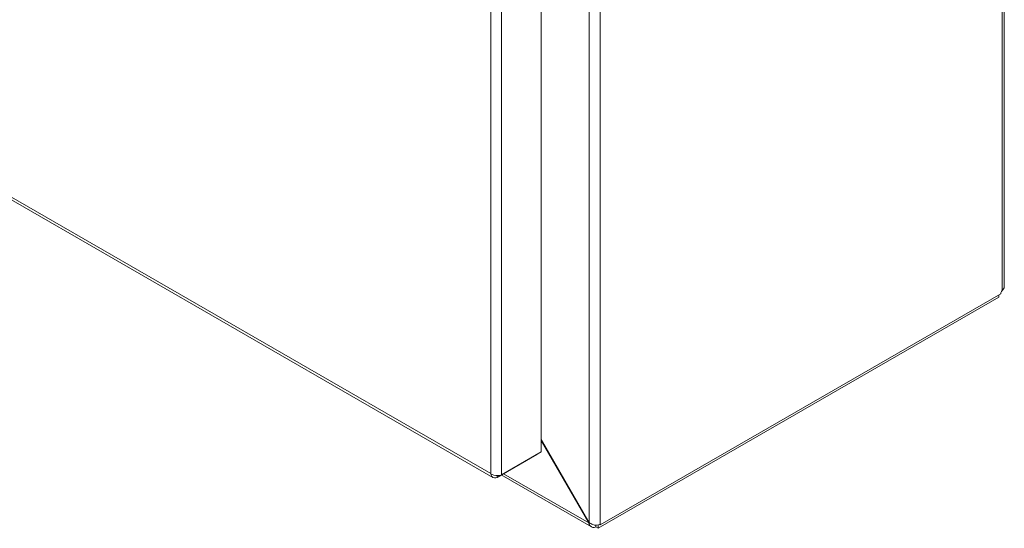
# Model space of a CAD drawing. Header units: inches. Extents: x 7 to 216, y 7 to 136.
# Tile 23 of 30: x 203.64 to 216.16, y 98.55 to 105.01. Entities that reach past the tile are written whole.
import ezdxf

# ---------------------------------------------------------------- set-up
doc = ezdxf.new("R2010")
doc.units = ezdxf.units.IN
doc.header["$LTSCALE"] = 13
doc.header["$MEASUREMENT"] = 0
doc.layers.add('Visible (ANSI)', color=7, linetype='Continuous', lineweight=5)
doc.layers.add('Visible Narrow (ANSI)', color=7, linetype='Continuous', lineweight=5)

msp = doc.modelspace()

# ---------------------------------------------------------------- linework, layer by layer
at = {"layer": 'Visible (ANSI)'}
for p, q in [((216.164, 124.191), (216.164, 101.617)), ((210.272, 120.785), (210.272, 99.516)), ((191.149, 109.848), (209.655, 99.191)), ((210.996, 98.545), (216.096, 101.482)), ((216.119, 101.527), (211.02, 98.591)), ((216.096, 101.482), (216.096, 101.514)), ((210.882, 98.62), (210.272, 99.677)), ((210.272, 99.661), (210.875, 98.615)), ((209.71, 99.192), (210.216, 99.483)), ((210.272, 99.516), (209.766, 99.225)), ((210.216, 99.483), (210.216, 99.483)), ((209.71, 99.215), (209.71, 99.192)), ((210.91, 98.562), (209.763, 99.223)), ((210.882, 98.62), (210.875, 98.615)), ((210.996, 98.545), (210.965, 98.564)), ((210.996, 98.587), (210.996, 98.545)), ((211.02, 98.591), (211.016, 98.594)), ((211.02, 98.596), (211.02, 98.591))]:
    msp.add_line(p, q, dxfattribs=at)
msp.add_ellipse((216.163, 101.54), major_axis=(0.0324, 0.0563), ratio=0.578093, start_param=1.447517, end_param=2.110542, dxfattribs=at)
for points, knots in [([(216.135, 101.566), (216.15, 101.581), (216.162, 101.599), (216.164, 101.614), (216.164, 101.615), (216.164, 101.616), (216.164, 101.617)], [0.9067439, 0.9067439, 0.9067439, 0.9067439, 1.5318833, 1.5318833, 1.5318833, 1.5707963, 1.5707963, 1.5707963, 1.5707963]), ([(209.628, 99.24), (209.631, 99.209), (209.649, 99.187), (209.675, 99.185), (209.686, 99.184), (209.698, 99.187), (209.71, 99.192)], [0, 0, 0, 0, 1.095058, 1.095058, 1.095058, 1.570796, 1.570796, 1.570796, 1.570796]), ([(209.747, 99.218), (209.716, 99.211), (209.675, 99.215), (209.645, 99.23), (209.639, 99.233), (209.633, 99.236), (209.628, 99.24)], [0.25204, 0.25204, 0.25204, 0.25204, 1.343757, 1.343757, 1.343757, 1.570796, 1.570796, 1.570796, 1.570796]), ([(210.875, 98.615), (210.882, 98.583), (210.903, 98.56), (210.928, 98.556), (210.94, 98.554), (210.953, 98.557), (210.965, 98.564)], [-1.570796, -1.570796, -1.570796, -1.570796, -0.520146, -0.520146, -0.520146, 0, 0, 0, 0]), ([(211.02, 98.596), (210.996, 98.582), (210.959, 98.581), (210.926, 98.593), (210.909, 98.599), (210.894, 98.609), (210.882, 98.62)], [0, 0, 0, 0, 1.050651, 1.050651, 1.050651, 1.570796, 1.570796, 1.570796, 1.570796])]:
    msp.add_open_spline(points, degree=3, knots=knots, dxfattribs=at)
for points in [[(209.766, 99.225), (209.76, 99.222), (209.754, 99.22), (209.747, 99.218)], [(210.965, 98.585), (210.965, 98.578), (210.965, 98.571), (210.965, 98.564)]]:
    msp.add_open_spline(points, degree=3, dxfattribs=at)
at = {"layer": 'Visible Narrow (ANSI)'}
for p, q in [((216.135, 101.566), (216.135, 124.162)), ((210.882, 98.62), (210.882, 121.218)), ((211.02, 121.241), (211.02, 98.596)), ((209.628, 99.24), (209.628, 120.479)), ((209.766, 120.494), (209.766, 99.225)), ((191.135, 109.889), (209.628, 99.24)), ((209.792, 99.239), (210.875, 98.615))]:
    msp.add_line(p, q, dxfattribs=at)

doc.saveas('drawing.dxf')
